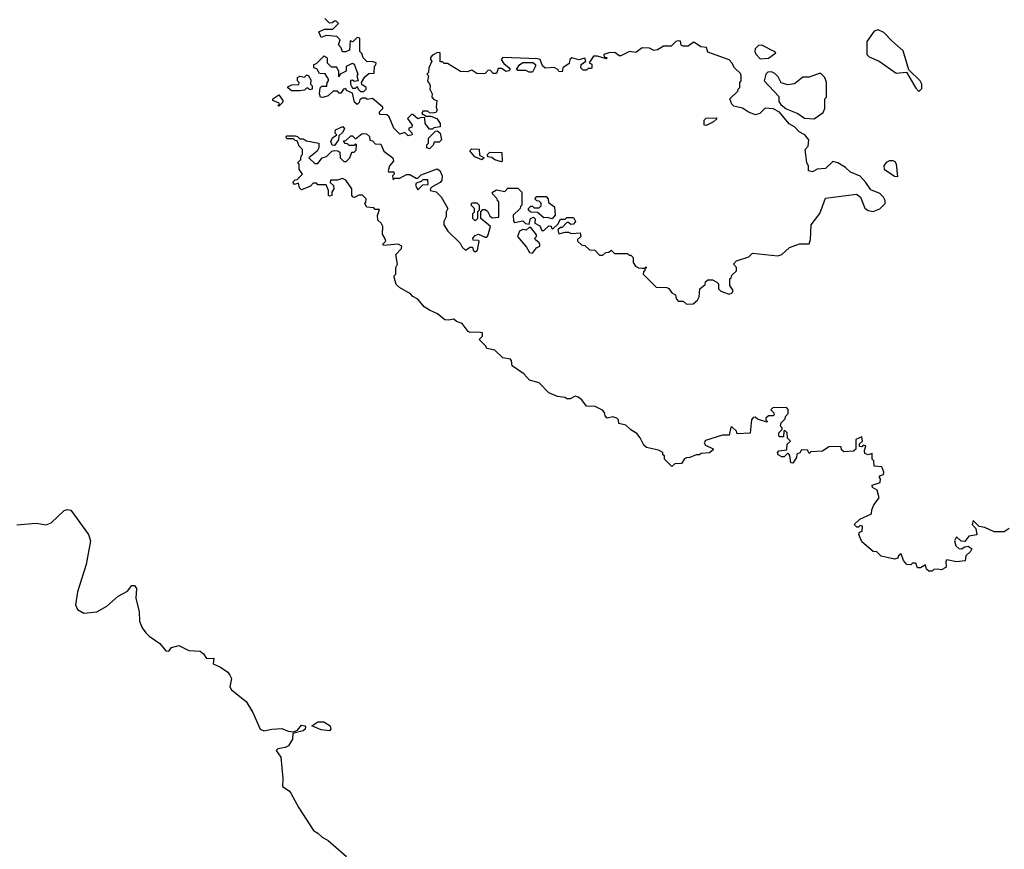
# Model space of a CAD drawing. Extents: x 2528705 to 2678277, y 911730 to 1023331.
# Tile 39 of 241: x 2595833 to 2601846, y 922532 to 927598. Entities that reach past the tile are written whole.
import ezdxf

# ---------------------------------------------------------------- set-up
doc = ezdxf.new("R2010")
doc.units = 0

msp = doc.modelspace()

# ---------------------------------------------------------------- linework, layer by layer
at = {"layer": '0CON20XD'}
for points in [[(2599201.7, 926291.7), (2599256.7, 926296.7), (2599260, 926275), (2599240, 926255), (2599240, 926245), (2599265, 926222.5), (2599285, 926220), (2599313, 926193), (2599345, 926190), (2599375, 926160), (2599395, 926160), (2599413, 926177), (2599431.7, 926178.3), (2599445, 926190), (2599465, 926170), (2599545, 926170), (2599555, 926160), (2599565, 926160), (2599580, 926145), (2599580, 926115), (2599593.6, 926093.6), (2599613, 926083), (2599635, 926080), (2599650, 926080), (2599658.3, 926088.3), (2599658.3, 926081.7), (2599650, 926080), (2599650, 926065), (2599641.7, 926058.3), (2599640, 926045), (2599720, 925965), (2599785, 925962.5), (2599796.4, 925956.4), (2599815, 925930), (2599838.3, 925918.3), (2599842.5, 925895), (2599855, 925880), (2599885, 925880), (2599905, 925860), (2599945, 925862.5), (2599972.5, 925885), (2599982.5, 925905), (2599987.5, 925955), (2600018.3, 925981.7), (2600021.7, 925998.3), (2600035, 926010), (2600065, 926010), (2600090, 925995), (2600100, 925985), (2600100, 925955), (2600115, 925940), (2600165, 925922.5), (2600185, 925930), (2600190, 925945), (2600170, 925975), (2600170, 926015), (2600178.3, 926021.7), (2600181.7, 926038.3), (2600210, 926065), (2600210, 926085), (2600192.5, 926105), (2600210, 926125), (2600285, 926150), (2600308.3, 926171.7), (2600463, 926157), (2600487.5, 926165), (2600535, 926207.5), (2600595, 926230), (2600655, 926230), (2600662.5, 926255), (2600666.7, 926345), (2600720, 926415), (2600755, 926507.5), (2600942.5, 926532.5), (2600967.5, 926515), (2600995, 926447.5), (2601015, 926433.3), (2601045, 926427.5), (2601085, 926442.5), (2601117.5, 926475), (2601118.8, 926495), (2601108.8, 926515), (2601086.1, 926536.1), (2601030, 926560), (2601000, 926605), (2600965, 926643.3), (2600907.7, 926667.7), (2600876.1, 926696.1), (2600830, 926725), (2600798.3, 926731.7), (2600755, 926690), (2600703.6, 926686.4), (2600675, 926670), (2600650, 926675), (2600650, 926705), (2600640, 926725), (2600630, 926805), (2600647.5, 926825), (2600652.5, 926865), (2600627.5, 926895), (2600593.9, 926913.9), (2600563.9, 926943.9), (2600533, 926963), (2600473.8, 927033.8), (2600435, 927053.3), (2600385, 927057.5), (2600352.5, 927025), (2600327, 927017), (2600283.3, 927033.3), (2600247, 927057), (2600195, 927070), (2600181.7, 927081.7), (2600170, 927115), (2600218.3, 927161.7), (2600220, 927175), (2600230, 927185), (2600230, 927215), (2600240, 927225), (2600240, 927255), (2600235, 927270), (2600197.5, 927305), (2600182.5, 927335), (2600165, 927352.5), (2600035, 927400), (2600028.3, 927428.3), (2599993, 927433), (2599955, 927460), (2599945, 927460), (2599915, 927437.5), (2599885, 927437.5), (2599873.3, 927443.3), (2599868, 927468), (2599855, 927470), (2599840, 927465), (2599812.5, 927437.5), (2599765, 927435.8), (2599727.5, 927415), (2599705, 927410), (2599680, 927425), (2599635, 927427.3), (2599595, 927398.8), (2599557.5, 927405), (2599505, 927376.7), (2599495, 927377.5), (2599467.3, 927397.3), (2599430, 927395), (2599400, 927385), (2599401.7, 927371.7), (2599420, 927365), (2599415, 927360), (2599362.5, 927375), (2599336.7, 927375), (2599310, 927335), (2599327, 927327), (2599327.5, 927305), (2599325, 927300), (2599305, 927300), (2599295, 927290), (2599275, 927290), (2599260, 927305), (2599262.5, 927325), (2599290, 927345), (2599285, 927362.5), (2599247.7, 927352.3), (2599205, 927366.1), (2599192, 927355), (2599189.3, 927330.7), (2599150, 927305), (2599145, 927280), (2599125, 927282.5), (2599120, 927295), (2599096.4, 927306.4), (2599041.7, 927301.7), (2599026.4, 927316.4), (2599012.5, 927355), (2598995, 927359.4), (2598783.5, 927366.5), (2598772.5, 927355), (2598790, 927330), (2598822.5, 927305), (2598827.5, 927295), (2598820, 927285), (2598805, 927282.5), (2598775, 927300), (2598755, 927300), (2598745, 927270), (2598725, 927270), (2598708.3, 927288.3), (2598695, 927290), (2598675, 927270), (2598665, 927267.5), (2598625, 927270), (2598595, 927290), (2598565, 927280), (2598525, 927282.5), (2598445, 927330), (2598425, 927330), (2598415, 927340), (2598401.7, 927341.7), (2598400, 927395), (2598385, 927397.5), (2598355, 927382.5), (2598343, 927367), (2598342.5, 927355), (2598350, 927345), (2598332.5, 927305), (2598330, 927275), (2598320, 927265), (2598330, 927255), (2598323, 927223), (2598335, 927207.5), (2598340, 927195), (2598337.5, 927175), (2598352.5, 927145), (2598350, 927125), (2598361.7, 927111.7), (2598380, 927105), (2598377.5, 927065), (2598382.5, 927045), (2598375, 927032.5), (2598355, 927027.5), (2598335, 927030), (2598325, 927040), (2598295, 927040), (2598290, 927025), (2598315, 927010), (2598345, 927010), (2598380, 926995), (2598400, 926965), (2598400, 926945), (2598363, 926937), (2598355, 926930), (2598335, 926930), (2598310, 926965), (2598308.3, 926998.3), (2598285, 927000), (2598265, 926992.5), (2598235, 927020), (2598225, 927020), (2598202.5, 926995), (2598230, 926955), (2598228.3, 926941.7), (2598210, 926935), (2598210, 926925), (2598228.3, 926908.3), (2598230, 926895), (2598205, 926890), (2598185, 926910), (2598155, 926900), (2598117.5, 926935), (2598090, 927005), (2598075, 927017.5), (2598035, 927020), (2598030, 927025), (2598030, 927035), (2598050, 927055), (2598050, 927065), (2597987, 927117), (2597955, 927110), (2597945, 927120), (2597925, 927120), (2597910.7, 927109.3), (2597907, 927093), (2597895, 927080), (2597877.5, 927095), (2597865, 927150), (2597830, 927165), (2597825, 927177.5), (2597810, 927175), (2597795, 927150), (2597785, 927150), (2597775, 927162.5), (2597748.3, 927161.7), (2597716.2, 927133.8), (2597685, 927122.5), (2597670, 927125), (2597663.3, 927145), (2597668.3, 927181.7), (2597678.3, 927191.7), (2597708.3, 927191.7), (2597710, 927215), (2597720, 927225), (2597720, 927235), (2597698.3, 927268.3), (2597665, 927270), (2597648.3, 927298.3), (2597630, 927305), (2597630, 927325), (2597645, 927330), (2597693, 927377), (2597710, 927365), (2597710, 927335), (2597735, 927310), (2597765, 927310), (2597770, 927305), (2597780, 927285), (2597780, 927255), (2597785, 927250), (2597791.7, 927268.3), (2597830, 927285), (2597830, 927315), (2597865, 927332.5), (2597875, 927327.5), (2597897.5, 927265), (2597892.5, 927255), (2597900, 927225), (2597875, 927220), (2597865, 927230), (2597853.6, 927226.4), (2597852.5, 927205), (2597865, 927180), (2597885, 927180), (2597895, 927190), (2597900, 927175), (2597915, 927160), (2597935, 927160), (2597950, 927175), (2597950, 927185), (2597921.7, 927201.7), (2597920, 927215), (2597940.5, 927249.5), (2597965, 927270), (2597998.3, 927271.7), (2598000, 927315), (2598008.3, 927321.7), (2598010, 927335), (2597985, 927342.5), (2597955, 927340), (2597930, 927365), (2597921.7, 927391.7), (2597910, 927405), (2597910, 927485), (2597895, 927490), (2597867, 927463), (2597851.7, 927468.3), (2597848.3, 927411.7), (2597825, 927402.5), (2597805, 927402.5), (2597797, 927427), (2597780, 927445), (2597790, 927475), (2597770, 927495), (2597705, 927502.5), (2597675, 927490), (2597660, 927525), (2597695, 927540), (2597745, 927540), (2597780, 927575), (2597765, 927590), (2597755, 927590), (2597741.7, 927578.3), (2597725, 927577.5), (2597696.4, 927606.4)], [(2601325, 927160), (2601341.7, 927178.3), (2601342.5, 927205), (2601332.5, 927225), (2601262.5, 927292.5), (2601228.3, 927408.3), (2601158.3, 927468.3), (2601110.7, 927520.7), (2601075, 927536.7), (2601051.7, 927528.3), (2601006.7, 927465), (2601006.4, 927386.4), (2601021.7, 927371.7), (2601082.5, 927345), (2601185, 927271.2), (2601248.3, 927278.3), (2601305, 927180), (2601325, 927160)], [(2600355, 927360), (2600405, 927362.5), (2600450, 927395), (2600440, 927405), (2600365, 927442.5), (2600345, 927440), (2600325, 927420), (2600322.5, 927405), (2600328.3, 927388.3), (2600355, 927360)], [(2598965, 927277.5), (2598945, 927277.5), (2598925, 927287.5), (2598875, 927287.5), (2598867.5, 927295), (2598885, 927322.5), (2598905, 927337.5), (2598966.4, 927336.4), (2598982.5, 927325), (2598983.3, 927315), (2598965, 927277.5)], [(2597493, 927163), (2597471.7, 927181.7), (2597471.7, 927188.3), (2597495, 927200), (2597538.3, 927201.7), (2597540, 927215), (2597530, 927225), (2597530, 927245), (2597545, 927252.5), (2597571.7, 927248.3), (2597585, 927260), (2597595, 927260), (2597611.7, 927231.7), (2597610, 927205), (2597620, 927195), (2597620, 927175), (2597605, 927170), (2597595, 927180), (2597585, 927180), (2597571.7, 927168.3), (2597545, 927163.3), (2597493, 927163)], [(2600685, 926992.5), (2600739.3, 927030.7), (2600750, 927055), (2600750, 927115), (2600760, 927125), (2600760, 927215), (2600750, 927245), (2600738.3, 927258.3), (2600725, 927270), (2600715, 927270), (2600655, 927247.5), (2600615, 927247.5), (2600565, 927206.2), (2600525, 927200), (2600483.6, 927213.6), (2600465, 927250), (2600445, 927270), (2600425, 927280), (2600401.7, 927278.3), (2600390, 927265), (2600380, 927225), (2600468.3, 927128.3), (2600468.3, 927098.3), (2600480.7, 927080.7), (2600513.9, 927053.9), (2600585.9, 927025.9), (2600625, 926997.5), (2600685, 926992.5)], [(2597415, 927070), (2597410, 927075), (2597420, 927080), (2597418.3, 927088.3), (2597380, 927105), (2597380, 927115), (2597415, 927140), (2597440, 927105), (2597440, 927095), (2597415, 927070)], [(2600025, 926952.5), (2600012.5, 926955), (2600013.3, 926985), (2600025, 926997.5), (2600088.3, 926998.3), (2600088.3, 926991.7), (2600070, 926975), (2600025, 926952.5)], [(2601875, 924490), (2601845, 924470), (2601785, 924470), (2601726.4, 924496.4), (2601693, 924503), (2601655, 924540), (2601650, 924515), (2601671.7, 924491.7), (2601678.3, 924451.7), (2601630, 924445), (2601605, 924412.5), (2601583, 924413), (2601555, 924440), (2601542.5, 924415), (2601550, 924385), (2601568.3, 924368.3), (2601585, 924367.5), (2601605, 924380), (2601625, 924382.5), (2601647.5, 924367.5), (2601639.3, 924350.7), (2601610, 924325), (2601607, 924293), (2601555, 924287.5), (2601495, 924300), (2601488.3, 924291.7), (2601490, 924255), (2601485, 924250), (2601461.7, 924238.3), (2601435, 924242.5), (2601415, 924240), (2601405, 924230), (2601385, 924230), (2601371.7, 924241.7), (2601365, 924270), (2601335, 924250), (2601315, 924250), (2601305, 924280), (2601285, 924280), (2601275, 924270), (2601251.7, 924271.7), (2601230, 924295), (2601217, 924337), (2601200, 924325), (2601195, 924310), (2601175, 924303.3), (2601093, 924323), (2601068.3, 924348.3), (2601045, 924350), (2600975, 924410), (2600957.5, 924455), (2600961.7, 924468.3), (2600977.5, 924475), (2600980, 924505), (2600965, 924510), (2600955, 924500), (2600945, 924500), (2600930, 924515), (2600963, 924547), (2601035, 924580), (2601037.5, 924605), (2601050, 924635), (2601081.7, 924678.3), (2601070, 924725), (2601041.7, 924741.7), (2601040, 924755), (2601088.3, 924771.7), (2601090, 924795), (2601082.5, 924805), (2601090, 924815), (2601108.3, 924821.7), (2601110, 924835), (2601098.3, 924868.3), (2601051.7, 924871.7), (2601050, 924905), (2601040, 924915), (2601038.3, 924948.3), (2601015, 924940), (2600995, 924950), (2600992.5, 924967.5), (2601000, 924995), (2600985, 925000), (2600975, 924990), (2600961.7, 924991.7), (2600961.7, 925008.3), (2600980, 925025), (2600975, 925050), (2600940, 925035), (2600940, 924975), (2600925, 924962.5), (2600865, 924960), (2600851.7, 924971.7), (2600850, 924990), (2600825, 924992.5), (2600775, 924990), (2600735, 924962.5), (2600665, 924960), (2600655, 924950), (2600645, 924970), (2600608.3, 924971.7), (2600596.4, 924953.6), (2600580, 924945), (2600577.5, 924925), (2600555, 924890), (2600542.5, 924892.5), (2600537, 924937), (2600528.3, 924948.3), (2600521.7, 924948.3), (2600501.7, 924928.3), (2600488.3, 924928.3), (2600465, 924940), (2600460, 924955), (2600470, 924965), (2600518.3, 924971.7), (2600520, 925005), (2600540, 925025), (2600521.7, 925041.7), (2600520, 925075), (2600505, 925090), (2600500, 925085), (2600498.3, 925051.7), (2600475, 925050), (2600470, 925055), (2600470, 925075), (2600490, 925095), (2600490, 925105), (2600480, 925115), (2600483, 925137), (2600508.3, 925161.7), (2600510, 925175), (2600527, 925193), (2600527, 925217), (2600515, 925230), (2600431.7, 925228.3), (2600420, 925215), (2600438.3, 925198.3), (2600440, 925185), (2600435, 925180), (2600405, 925180), (2600390, 925165), (2600390, 925155), (2600400, 925145), (2600395, 925140), (2600338.3, 925158.3), (2600325, 925170), (2600311.7, 925168.3), (2600302.5, 925155), (2600295, 925072.5), (2600215, 925070), (2600210, 925085), (2600185, 925110), (2600175, 925110), (2600165, 925060), (2600125, 925060), (2600021.7, 925028.3), (2600012.5, 925015), (2600020.7, 925000.7), (2600067.5, 924977.5), (2600068.3, 924971.7), (2600045, 924952.5), (2599995, 924950), (2599985, 924940), (2599965, 924940), (2599926.4, 924923.6), (2599905, 924922.5), (2599893.6, 924916.4), (2599875, 924887.5), (2599833.6, 924886.4), (2599815, 924870), (2599770, 924915), (2599770, 924935), (2599761.7, 924941.7), (2599760, 924955), (2599735, 924970), (2599660, 924985), (2599645, 925000), (2599622.5, 925045), (2599601.7, 925071.7), (2599565, 925093.3), (2599535, 925122.5), (2599491.7, 925131.7), (2599490, 925155), (2599480, 925165), (2599455, 925172.5), (2599420, 925165), (2599408.3, 925178.3), (2599405, 925200), (2599393, 925213), (2599347, 925237), (2599295, 925237.5), (2599266.4, 925276.4), (2599243.6, 925293.6), (2599225, 925300), (2599195, 925283.3), (2599175, 925283.3), (2599165, 925290), (2599117.7, 925297.7), (2599065, 925320), (2599005, 925380), (2598946.4, 925396.4), (2598912.5, 925435), (2598840, 925485), (2598837.5, 925515), (2598830, 925525), (2598783, 925533), (2598735, 925580), (2598685, 925590), (2598680, 925605), (2598640, 925645), (2598660, 925665), (2598660, 925685), (2598635, 925690), (2598585, 925687.5), (2598572.5, 925695), (2598535, 925742.5), (2598500, 925755), (2598485, 925770), (2598453, 925763), (2598430, 925765), (2598385, 925802.5), (2598335, 925823.8), (2598302.5, 925845), (2598265, 925892.5), (2598235, 925907.5), (2598220, 925925), (2598153, 925963), (2598131.7, 925981.7), (2598120, 926025), (2598120, 926035), (2598130, 926045), (2598130, 926085), (2598140, 926105), (2598130, 926165), (2598165, 926200), (2598167.5, 926215), (2598145, 926227.5), (2598055, 926220), (2598051.7, 926228.3), (2598070, 926245), (2598062.5, 926265), (2598048.3, 926288.3), (2598050, 926335), (2598040, 926355), (2598020, 926375), (2598018.3, 926401.7), (2598030, 926440), (2598005, 926440), (2597995, 926450), (2597953.6, 926453.6), (2597940, 926475), (2597947, 926483), (2597950, 926505), (2597927, 926527), (2597905, 926527.5), (2597877, 926513), (2597870, 926515), (2597862.5, 926525), (2597862.5, 926565), (2597825, 926617.5), (2597805, 926627.5), (2597775, 926617.5), (2597731.7, 926618.3), (2597730, 926605), (2597750, 926585), (2597752.5, 926565), (2597740, 926545), (2597740, 926525), (2597725, 926520), (2597720, 926525), (2597720, 926555), (2597705, 926590), (2597655, 926590), (2597645, 926600), (2597625, 926600), (2597608.3, 926581.7), (2597555, 926560), (2597541.7, 926571.7), (2597535, 926600), (2597511.7, 926591.7), (2597503, 926603), (2597505, 926610), (2597515, 926620), (2597528.3, 926621.7), (2597560, 926655), (2597540, 926685), (2597540, 926715), (2597530, 926725), (2597550, 926745), (2597553, 926767), (2597560, 926775), (2597560, 926805), (2597540, 926825), (2597528.3, 926858.3), (2597515, 926860), (2597505, 926870), (2597465, 926870), (2597460, 926885), (2597465, 926890), (2597515, 926890), (2597530, 926885), (2597545, 926870), (2597565, 926870), (2597585, 926857.5), (2597660, 926845), (2597660, 926815), (2597650, 926795), (2597600, 926755), (2597635, 926720), (2597655, 926720), (2597680, 926755), (2597707, 926763), (2597740, 926795), (2597755, 926800), (2597777, 926797), (2597788.3, 926788.3), (2597790, 926755), (2597813, 926733), (2597827, 926733), (2597850, 926755), (2597861.7, 926788.3), (2597875, 926790), (2597888.3, 926801.7), (2597890, 926835), (2597885, 926840), (2597875, 926830), (2597845, 926830), (2597835, 926840), (2597821.7, 926841.7), (2597811.7, 926858.3), (2597825, 926860), (2597855, 926890), (2597865, 926890), (2597885, 926870), (2597925, 926902.5), (2597951.7, 926901.7), (2597970, 926885), (2597971.7, 926861.7), (2597988.3, 926858.3), (2598005, 926840), (2598038.3, 926838.3), (2598057.5, 926795), (2598112.5, 926755), (2598116.2, 926735), (2598092.5, 926705), (2598082.5, 926675), (2598085, 926670), (2598118.3, 926668.3), (2598120, 926655), (2598110, 926645), (2598115, 926620), (2598125, 926630), (2598155, 926630), (2598195, 926652.5), (2598215, 926652.5), (2598255, 926630), (2598265, 926630), (2598285, 926650), (2598383, 926687), (2598398.3, 926678.3), (2598412.5, 926645), (2598411.7, 926618.3), (2598400, 926605), (2598351.7, 926578.3), (2598341.7, 926568.3), (2598340, 926555), (2598377, 926547), (2598407, 926517), (2598447.5, 926445), (2598437.5, 926425), (2598437.5, 926395), (2598422.5, 926365), (2598423.3, 926345), (2598447, 926307), (2598523, 926233), (2598535, 926210), (2598555, 926190), (2598585, 926210), (2598598.3, 926208.3), (2598601.7, 926191.7), (2598615, 926180), (2598628.3, 926191.7), (2598640, 926245), (2598635, 926250), (2598601.7, 926251.7), (2598600, 926265), (2598615, 926280), (2598635, 926287.5), (2598675, 926270), (2598685, 926270), (2598691.7, 926278.3), (2598707.5, 926335), (2598650, 926385), (2598650, 926425), (2598661.7, 926438.3), (2598675, 926440), (2598689.3, 926429.3), (2598705, 926400), (2598718.3, 926388.3), (2598758.3, 926391.7), (2598760, 926485), (2598751.7, 926491.7), (2598750, 926505), (2598720, 926535), (2598720, 926545), (2598745, 926560), (2598795, 926550), (2598815, 926570), (2598875, 926570), (2598900, 926545), (2598900, 926465), (2598891.7, 926458.3), (2598890, 926445), (2598847.5, 926405), (2598848.3, 926368.3), (2598855, 926360), (2598905, 926370), (2598923, 926353), (2598945, 926350), (2598952.5, 926385), (2598971.7, 926391.7), (2598981.7, 926381.7), (2598980, 926355), (2599010, 926340), (2599021.7, 926311.7), (2599035, 926310), (2599065, 926340), (2599078.3, 926338.3), (2599080, 926325), (2599088.3, 926321.7), (2599120, 926350), (2599135, 926380), (2599165, 926380), (2599175, 926390), (2599215, 926390), (2599227.5, 926365), (2599215, 926350), (2599198.3, 926348.3), (2599185, 926360), (2599175, 926360), (2599145, 926330), (2599135, 926330), (2599120, 926315), (2599125, 926290), (2599165, 926300), (2599185, 926300), (2599201.7, 926291.7)], [(2597755, 926830), (2597741.7, 926831.7), (2597732.5, 926855), (2597743.6, 926876.4), (2597770, 926895), (2597760, 926905), (2597762.5, 926925), (2597807, 926947), (2597817.5, 926932.5), (2597805, 926910), (2597781.7, 926888.3), (2597780, 926865), (2597755, 926830)], [(2598335, 926810), (2598320, 926815), (2598320, 926835), (2598330, 926845), (2598330, 926875), (2598371.7, 926918.3), (2598385, 926920), (2598400, 926905), (2598410, 926865), (2598395, 926850), (2598365, 926850), (2598358.3, 926831.7), (2598335, 926810)], [(2598655, 926742.5), (2598611.7, 926761.7), (2598581.7, 926798.3), (2598595, 926810), (2598638.3, 926808.3), (2598641.7, 926771.7), (2598670, 926755), (2598655, 926742.5)], [(2598775, 926730), (2598735, 926742.5), (2598717, 926757), (2598691.7, 926761.7), (2598690, 926775), (2598705, 926790), (2598777, 926787), (2598780, 926735), (2598775, 926730)], [(2601195, 926640), (2601187.5, 926715), (2601179.3, 926729.3), (2601166.4, 926736.4), (2601145, 926736.7), (2601125, 926726.7), (2601111.2, 926705), (2601113.3, 926685), (2601175, 926642.5), (2601195, 926640)], [(2598265, 926560), (2598295, 926590), (2598328.3, 926591.7), (2598325, 926620), (2598295, 926620), (2598285, 926610), (2598255, 926600), (2598250, 926585), (2598265, 926560)], [(2598615, 926370), (2598600, 926385), (2598600, 926415), (2598610, 926425), (2598610, 926445), (2598590, 926465), (2598595, 926480), (2598625, 926480), (2598640, 926465), (2598640, 926435), (2598630, 926425), (2598630, 926385), (2598615, 926370)], [(2599085, 926382.5), (2599055, 926390), (2599035, 926387.5), (2598995, 926420), (2598955, 926422.5), (2598940, 926435), (2598940, 926445), (2598955, 926460), (2598965, 926460), (2598975, 926450), (2599005, 926450), (2599018.3, 926461.7), (2599018.3, 926478.3), (2599005, 926490), (2598991.7, 926491.7), (2598980, 926505), (2598991.7, 926518.3), (2599048.3, 926518.3), (2599060, 926505), (2599061.7, 926481.7), (2599100, 926455), (2599102.5, 926405), (2599085, 926382.5)], [(2598965, 926172.5), (2598990, 926205), (2599010, 926215), (2599010, 926225), (2599006.4, 926236.4), (2598983, 926253), (2598980, 926265), (2598990, 926275), (2598990, 926285), (2598955, 926330), (2598945, 926330), (2598927, 926313), (2598905, 926316.7), (2598885, 926307.5), (2598872.5, 926275), (2598928.3, 926208.3), (2598947, 926177), (2598965, 926172.5)], [(2595815, 924512.5), (2595935, 924522.9), (2595995.8, 924514.2), (2596025, 924526), (2596105, 924600), (2596125, 924606.7), (2596145, 924602.5), (2596254.1, 924454.1), (2596265.6, 924415), (2596238.8, 924271.2), (2596185.6, 924105), (2596174, 924025), (2596186.1, 923996.1), (2596224.3, 923974.3), (2596305, 923982.7), (2596365, 924016.6), (2596435, 924077.8), (2596492.3, 924107.7), (2596517.7, 924142.3), (2596535, 924143.8), (2596547.1, 924125), (2596542.9, 924065), (2596562.4, 923982.4), (2596565.5, 923925), (2596580.8, 923885), (2596604.5, 923854.5), (2596625, 923833.8), (2596689.5, 923789.5), (2596725, 923743.3), (2596745, 923742.5), (2596760, 923765), (2596806.1, 923776.1), (2596866.7, 923746.7), (2596935, 923741.2), (2596955, 923726.2), (2596975, 923697.1), (2597019.4, 923699.4), (2597014.2, 923664.2), (2597060, 923645), (2597103.9, 923613.9), (2597116.7, 923595), (2597126.7, 923575), (2597117.5, 923525), (2597127.5, 923505), (2597216.2, 923435), (2597257.7, 923367.7), (2597302.5, 923265), (2597325, 923256.2), (2597373.9, 923266.1), (2597435, 923270), (2597473.6, 923253.6), (2597505, 923250), (2597529.7, 923260.3), (2597555, 923288.9), (2597575.6, 923285.6), (2597579.5, 923279.5), (2597577.5, 923265), (2597565.4, 923254.6), (2597501.2, 923238.8), (2597498.6, 923205), (2597475, 923164), (2597455, 923153.8), (2597410, 923145), (2597400, 923135), (2597427.5, 923095), (2597440, 922965), (2597437.5, 922915), (2597479.3, 922889.3), (2597490, 922875), (2597537.5, 922785), (2597627, 922647), (2597655, 922630), (2597680, 922605), (2597716.4, 922586.4), (2597828.3, 922488.3)], [(2597725, 923254.3), (2597675, 923262), (2597617.5, 923285), (2597655, 923310.9), (2597690.7, 923310.7), (2597730, 923285), (2597733.8, 923265), (2597725, 923254.3)]]:
    msp.add_lwpolyline(points, dxfattribs=at)

doc.saveas('drawing.dxf')
